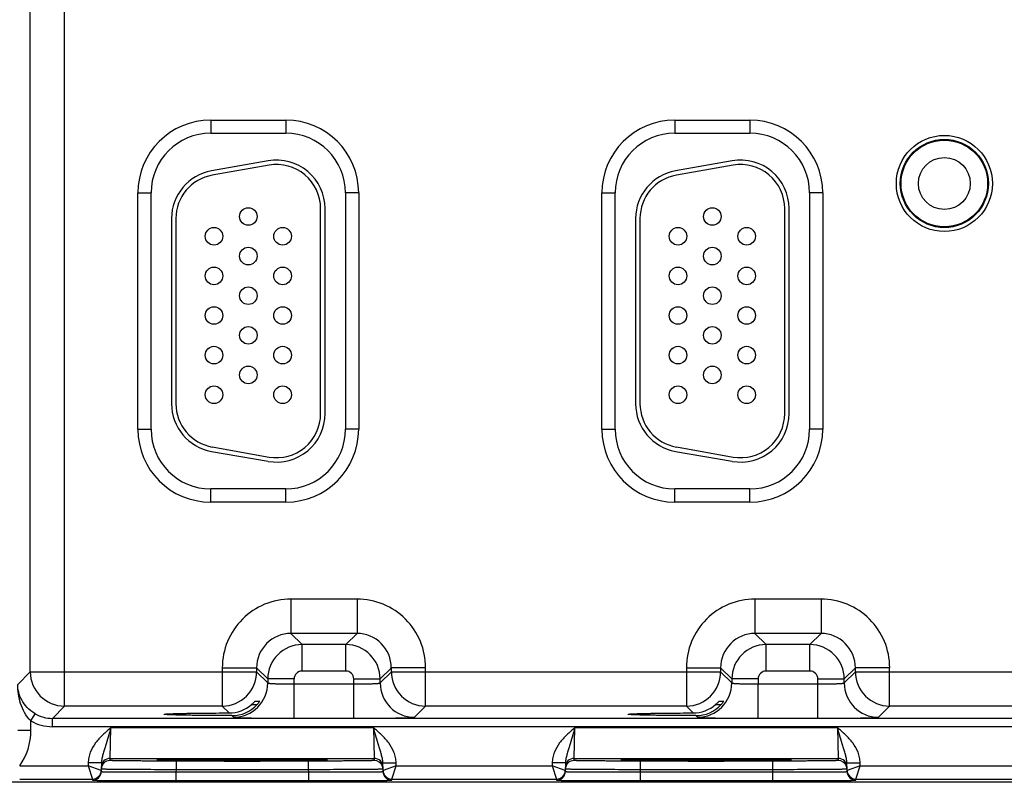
# Model space of a CAD drawing. Header units: inches. Extents: x 0 to 34, y 0 to 22.
# Tile 100 of 106: x 16.6 to 18.8, y 16.3 to 18. Entities that reach past the tile are written whole.
import ezdxf

# ---------------------------------------------------------------- set-up
doc = ezdxf.new("R2010")
doc.units = ezdxf.units.IN
doc.header["$LTSCALE"] = 1.87
doc.header["$MEASUREMENT"] = 0
doc.layers.get('0').update_dxf_attribs({"linetype": 'CONTINUOUS'})
doc.layers.add('02___PRT_ALL_AXES', color=7, linetype='CONTINUOUS')

msp = doc.modelspace()

# ---------------------------------------------------------------- linework, layer by layer
at = {"color": 7, "linetype": 'CONTINUOUS'}
for p, q in [((16.6739, 16.4305), (16.6739, 19.5533)), ((16.5959, 16.5085), (16.5959, 19.4753)), ((17.0061, 17.7619), (17.1771, 17.7619)), ((17.0061, 17.7619), (17.0061, 17.7319)), ((17.1771, 17.7619), (17.1771, 17.7319)), ((18.0611, 17.7619), (18.2321, 17.7619)), ((18.0611, 17.7619), (18.0611, 17.7319)), ((18.2321, 17.7619), (18.2321, 17.7319)), ((17.0061, 17.7319), (17.1771, 17.7319)), ((18.0611, 17.7319), (18.2321, 17.7319)), ((17.137, 17.6692), (17.008, 17.6465)), ((18.192, 17.6692), (18.063, 17.6465)), ((17.1388, 17.6594), (17.0098, 17.6366)), ((18.1938, 17.6594), (18.0648, 17.6366)), ((16.8406, 17.5964), (16.8706, 17.5964)), ((16.8406, 17.0594), (16.8406, 17.5964)), ((16.8706, 17.0594), (16.8706, 17.5964)), ((17.3426, 17.5964), (17.3126, 17.5964)), ((17.3126, 17.5964), (17.3126, 17.0594)), ((17.3426, 17.5964), (17.3426, 17.0594)), ((17.8956, 17.5964), (17.9256, 17.5964)), ((17.8956, 17.0594), (17.8956, 17.5964)), ((17.9256, 17.0594), (17.9256, 17.5964)), ((18.3976, 17.5964), (18.3676, 17.5964)), ((18.3676, 17.5964), (18.3676, 17.0594)), ((18.3976, 17.5964), (18.3976, 17.0594)), ((17.2561, 17.0949), (17.2561, 17.5609)), ((17.2661, 17.0949), (17.2661, 17.5609)), ((18.3111, 17.0949), (18.3111, 17.5609)), ((18.3211, 17.0949), (18.3211, 17.5609)), ((16.9171, 17.5382), (16.9171, 17.1176)), ((16.9271, 17.5382), (16.9271, 17.1176)), ((17.9721, 17.5382), (17.9721, 17.1176)), ((17.9821, 17.5382), (17.9821, 17.1176)), ((16.8406, 17.0594), (16.8706, 17.0594)), ((17.3426, 17.0594), (17.3126, 17.0594)), ((17.8956, 17.0594), (17.9256, 17.0594)), ((18.3976, 17.0594), (18.3676, 17.0594)), ((17.0098, 17.0192), (17.1388, 16.9964)), ((18.0648, 17.0192), (18.1938, 16.9964)), ((17.008, 17.0093), (17.137, 16.9866)), ((18.063, 17.0093), (18.192, 16.9866)), ((17.1771, 16.9239), (17.0061, 16.9239)), ((17.0061, 16.8939), (17.0061, 16.9239)), ((17.1771, 16.8939), (17.1771, 16.9239)), ((18.2321, 16.9239), (18.0611, 16.9239)), ((18.0611, 16.8939), (18.0611, 16.9239)), ((18.2321, 16.8939), (18.2321, 16.9239)), ((17.1771, 16.8939), (17.0061, 16.8939)), ((18.2321, 16.8939), (18.0611, 16.8939)), ((17.3388, 16.6735), (17.1885, 16.6735)), ((17.1885, 16.6735), (17.1885, 16.5955)), ((17.3388, 16.6735), (17.3388, 16.5955)), ((18.3938, 16.6735), (18.2435, 16.6735)), ((18.2435, 16.6735), (18.2435, 16.5955)), ((18.3938, 16.6735), (18.3938, 16.5955)), ((17.3388, 16.5955), (17.1885, 16.5955)), ((17.1885, 16.5955), (17.2138, 16.5702)), ((17.3388, 16.5955), (17.3134, 16.5702)), ((18.3938, 16.5955), (18.2435, 16.5955)), ((18.2435, 16.5955), (18.2688, 16.5702)), ((18.3938, 16.5955), (18.3684, 16.5702)), ((17.3134, 16.5702), (17.2138, 16.5702)), ((17.2138, 16.5102), (17.2138, 16.5702)), ((17.3134, 16.5102), (17.3134, 16.5702)), ((18.3684, 16.5702), (18.2688, 16.5702)), ((18.2688, 16.5102), (18.2688, 16.5702)), ((18.3684, 16.5102), (18.3684, 16.5702)), ((16.5673, 16.4799), (16.5959, 16.5085)), ((16.5959, 16.5085), (17.1105, 16.5085)), ((17.0325, 16.5176), (17.1105, 16.5176)), ((17.0325, 16.5176), (17.0325, 16.4305)), ((17.1105, 16.5176), (17.1358, 16.4922)), ((17.1105, 16.5176), (17.1105, 16.5085)), ((17.1105, 16.5085), (17.1358, 16.4832)), ((17.3134, 16.5102), (17.2138, 16.5102)), ((17.4168, 16.5176), (17.3914, 16.4922)), ((17.3914, 16.4832), (17.4168, 16.5085)), ((17.4947, 16.5176), (17.4168, 16.5176)), ((17.4168, 16.5085), (17.4168, 16.5176)), ((17.4168, 16.5085), (18.1655, 16.5085)), ((17.4947, 16.4305), (17.4947, 16.5176)), ((18.0875, 16.5176), (18.1655, 16.5176)), ((18.0875, 16.5176), (18.0875, 16.4305)), ((18.1655, 16.5176), (18.1908, 16.4922)), ((18.1655, 16.5176), (18.1655, 16.5085)), ((18.1655, 16.5085), (18.1908, 16.4832)), ((18.3684, 16.5102), (18.2688, 16.5102)), ((18.4718, 16.5176), (18.4464, 16.4922)), ((18.4464, 16.4832), (18.4718, 16.5085)), ((18.5497, 16.5176), (18.4718, 16.5176)), ((18.4718, 16.5085), (18.4718, 16.5176)), ((18.4718, 16.5085), (19.2205, 16.5085)), ((18.5497, 16.4305), (18.5497, 16.5176)), ((17.1958, 16.4922), (17.1358, 16.4922)), ((17.1358, 16.4922), (17.1358, 16.4832)), ((17.1958, 16.4028), (17.1958, 16.4922)), ((17.1958, 16.4808), (17.3314, 16.4808)), ((17.3314, 16.4922), (17.3914, 16.4922)), ((17.3314, 16.4028), (17.3314, 16.4922)), ((17.3914, 16.4832), (17.3914, 16.4922)), ((18.2508, 16.4922), (18.1908, 16.4922)), ((18.1908, 16.4922), (18.1908, 16.4832)), ((18.2508, 16.4922), (18.2508, 16.4808)), ((18.2508, 16.4808), (18.3864, 16.4808)), ((18.2508, 16.4028), (18.2508, 16.4808)), ((18.3864, 16.4922), (18.4464, 16.4922)), ((18.3864, 16.4028), (18.3864, 16.4922)), ((18.4464, 16.4832), (18.4464, 16.4922)), ((17.0992, 16.434), (17.1116, 16.434)), ((17.1072, 16.4418), (17.1175, 16.4418)), ((17.1175, 16.4418), (17.1175, 16.4417)), ((18.1542, 16.434), (18.1666, 16.434)), ((18.1622, 16.4418), (18.1725, 16.4418)), ((18.1725, 16.4418), (18.1725, 16.4417)), ((16.5973, 16.3969), (16.6068, 16.4133)), ((16.6461, 16.4027), (16.6739, 16.4305)), ((17.0325, 16.4305), (16.6739, 16.4305)), ((17.0325, 16.4305), (17.0481, 16.4149)), ((17.0542, 16.4088), (17.0579, 16.4052)), ((17.4694, 16.4052), (17.4947, 16.4305)), ((18.0875, 16.4305), (17.4947, 16.4305)), ((18.0875, 16.4305), (18.1031, 16.4149)), ((18.1092, 16.4088), (18.1129, 16.4052)), ((18.5244, 16.4052), (18.5497, 16.4305)), ((19.1425, 16.4305), (18.5497, 16.4305)), ((16.5973, 16.3751), (16.5973, 16.3969)), ((20.6913, 16.4027), (16.6461, 16.4027)), ((16.6461, 16.3837), (16.6461, 16.4027)), ((17.1958, 16.4028), (17.3314, 16.4028)), ((18.2508, 16.4028), (18.3864, 16.4028)), ((16.5973, 16.3751), (16.5673, 16.3751)), ((20.6913, 16.3837), (16.6461, 16.3837)), ((16.7774, 16.3116), (16.7789, 16.3816)), ((16.7789, 16.3816), (17.3763, 16.3816)), ((17.3763, 16.3816), (17.3779, 16.3116)), ((17.8324, 16.3116), (17.8339, 16.3816)), ((17.8339, 16.3816), (18.4313, 16.3816)), ((18.4313, 16.3816), (18.4329, 16.3116)), ((16.7275, 16.3018), (16.7274, 16.2946)), ((16.7575, 16.3013), (16.7275, 16.3018)), ((16.7575, 16.3013), (16.7572, 16.2818)), ((16.7773, 16.3069), (16.7774, 16.3116)), ((16.7774, 16.3116), (17.3779, 16.3116)), ((16.8876, 16.3077), (16.8839, 16.3074)), ((16.8839, 16.3074), (16.8875, 16.3071)), ((16.8872, 16.3077), (16.8881, 16.3077)), ((16.8941, 16.308), (16.8876, 16.3077)), ((16.8881, 16.3077), (16.8891, 16.3078)), ((16.8891, 16.3078), (16.8903, 16.3078)), ((16.8903, 16.3078), (16.8926, 16.3079)), ((16.8926, 16.3079), (16.8963, 16.308)), ((16.8963, 16.308), (16.9022, 16.3081)), ((16.9022, 16.3081), (16.9111, 16.3083)), ((16.9111, 16.3083), (16.9224, 16.3084)), ((16.9224, 16.3084), (16.9366, 16.3086)), ((17.228, 16.3056), (16.9273, 16.3056)), ((16.9273, 16.3056), (16.9273, 16.2859)), ((16.9366, 16.3086), (16.9553, 16.3087)), ((16.9553, 16.3087), (16.9745, 16.3088)), ((16.9745, 16.3088), (16.9971, 16.309)), ((16.9971, 16.309), (17.0242, 16.309)), ((17.0242, 16.309), (17.0527, 16.3091)), ((17.0527, 16.3091), (17.079, 16.3091)), ((17.079, 16.3091), (17.1078, 16.3091)), ((17.1078, 16.3091), (17.1337, 16.309)), ((17.1337, 16.309), (17.157, 16.309)), ((17.157, 16.309), (17.1808, 16.3088)), ((17.1808, 16.3088), (17.2011, 16.3087)), ((17.2011, 16.3087), (17.2183, 16.3086)), ((17.2183, 16.3086), (17.2328, 16.3084)), ((17.228, 16.3056), (17.228, 16.2859)), ((17.2328, 16.3084), (17.2447, 16.3083)), ((17.2447, 16.3083), (17.254, 16.3081)), ((17.254, 16.3081), (17.2593, 16.308)), ((17.2593, 16.308), (17.2627, 16.3079)), ((17.2677, 16.3077), (17.2611, 16.308)), ((17.2627, 16.3079), (17.2648, 16.3078)), ((17.2648, 16.3078), (17.2659, 16.3078)), ((17.2659, 16.3078), (17.2669, 16.3078)), ((17.2669, 16.3078), (17.2677, 16.3077)), ((17.2714, 16.3074), (17.2677, 16.3077)), ((17.2677, 16.3071), (17.2714, 16.3074)), ((17.3779, 16.3116), (17.3779, 16.3069)), ((17.3977, 16.3013), (17.4277, 16.3018)), ((17.398, 16.2818), (17.3977, 16.3013)), ((17.4278, 16.2946), (17.4277, 16.3018)), ((17.7825, 16.3018), (17.7824, 16.2946)), ((17.8125, 16.3013), (17.7825, 16.3018)), ((17.8125, 16.3013), (17.8122, 16.2818)), ((17.8323, 16.3069), (17.8324, 16.3116)), ((17.8324, 16.3116), (18.4329, 16.3116)), ((17.9426, 16.3077), (17.9389, 16.3074)), ((17.9389, 16.3074), (17.9425, 16.3071)), ((17.9422, 16.3077), (17.9431, 16.3077)), ((17.9491, 16.308), (17.9426, 16.3077)), ((17.9431, 16.3077), (17.9441, 16.3078)), ((17.9441, 16.3078), (17.9453, 16.3078)), ((17.9453, 16.3078), (17.9476, 16.3079)), ((17.9476, 16.3079), (17.9513, 16.308)), ((17.9513, 16.308), (17.9572, 16.3081)), ((17.9572, 16.3081), (17.9661, 16.3083)), ((17.9661, 16.3083), (17.9774, 16.3084)), ((17.9774, 16.3084), (17.9916, 16.3086)), ((18.283, 16.3056), (17.9823, 16.3056)), ((17.9823, 16.3056), (17.9823, 16.2859)), ((17.9916, 16.3086), (18.0103, 16.3087)), ((18.0103, 16.3087), (18.0295, 16.3088)), ((18.0295, 16.3088), (18.0521, 16.309)), ((18.0521, 16.309), (18.0792, 16.309)), ((18.0792, 16.309), (18.1077, 16.3091)), ((18.1077, 16.3091), (18.134, 16.3091)), ((18.134, 16.3091), (18.1628, 16.3091)), ((18.1628, 16.3091), (18.1887, 16.309)), ((18.1887, 16.309), (18.212, 16.309)), ((18.212, 16.309), (18.2358, 16.3088)), ((18.2358, 16.3088), (18.2561, 16.3087)), ((18.2561, 16.3087), (18.2733, 16.3086)), ((18.2733, 16.3086), (18.2878, 16.3084)), ((18.283, 16.3056), (18.283, 16.2859)), ((18.2878, 16.3084), (18.2997, 16.3083)), ((18.2997, 16.3083), (18.309, 16.3081)), ((18.309, 16.3081), (18.3143, 16.308)), ((18.3143, 16.308), (18.3177, 16.3079)), ((18.3227, 16.3077), (18.3161, 16.308)), ((18.3177, 16.3079), (18.3198, 16.3078)), ((18.3198, 16.3078), (18.3209, 16.3078)), ((18.3209, 16.3078), (18.3219, 16.3078)), ((18.3219, 16.3078), (18.3227, 16.3077)), ((18.3264, 16.3074), (18.3227, 16.3077)), ((18.3227, 16.3071), (18.3264, 16.3074)), ((18.4329, 16.3116), (18.4329, 16.3069)), ((18.4527, 16.3013), (18.4827, 16.3018)), ((18.453, 16.2818), (18.4527, 16.3013)), ((18.4828, 16.2946), (18.4827, 16.3018)), ((16.5719, 16.2946), (16.7274, 16.2946)), ((16.7572, 16.2843), (16.7274, 16.2946)), ((16.7274, 16.2946), (16.7373, 16.2646)), ((16.9273, 16.2859), (16.9272, 16.2809)), ((16.9272, 16.2809), (17.2281, 16.2809)), ((16.9272, 16.2809), (16.9272, 16.2613)), ((17.228, 16.2859), (16.9273, 16.2859)), ((17.228, 16.2859), (17.2281, 16.2809)), ((17.2281, 16.2809), (17.2281, 16.2613)), ((17.4278, 16.2946), (17.398, 16.2843)), ((17.418, 16.2646), (17.4278, 16.2946)), ((17.4278, 16.2946), (17.7824, 16.2946)), ((17.7824, 16.2946), (17.7923, 16.2646)), ((17.8122, 16.2843), (17.7824, 16.2946)), ((17.9823, 16.2859), (17.9822, 16.2809)), ((17.9822, 16.2809), (18.2831, 16.2809)), ((17.9822, 16.2809), (17.9822, 16.2613)), ((18.283, 16.2859), (17.9823, 16.2859)), ((18.283, 16.2859), (18.2831, 16.2809)), ((18.2831, 16.2809), (18.2831, 16.2613)), ((18.4828, 16.2946), (18.453, 16.2843)), ((18.473, 16.2646), (18.4828, 16.2946)), ((18.4828, 16.2946), (18.8374, 16.2946)), ((20.8956, 16.2574), (16.3787, 16.2574)), ((16.5719, 16.2646), (16.7373, 16.2646)), ((16.7373, 16.2646), (16.7372, 16.2621)), ((16.9272, 16.2613), (17.2281, 16.2613)), ((17.418, 16.2646), (17.7923, 16.2646)), ((17.418, 16.2621), (17.418, 16.2646)), ((17.7923, 16.2646), (17.7922, 16.2621)), ((17.9822, 16.2613), (18.2831, 16.2613)), ((18.473, 16.2646), (18.8473, 16.2646)), ((18.473, 16.2621), (18.473, 16.2646))]:
    msp.add_line(p, q, dxfattribs=at)
for points in [[(16.8861, 16.3076), (16.8862, 16.3076), (16.8864, 16.3077), (16.8866, 16.3077), (16.8869, 16.3077), (16.8872, 16.3077)], [(17.2677, 16.3077), (17.2684, 16.3077), (17.2686, 16.3077), (17.2688, 16.3077), (17.269, 16.3076), (17.2691, 16.3076)], [(17.9411, 16.3076), (17.9412, 16.3076), (17.9414, 16.3077), (17.9416, 16.3077), (17.9419, 16.3077), (17.9422, 16.3077)], [(18.3227, 16.3077), (18.3234, 16.3077), (18.3236, 16.3077), (18.3238, 16.3077), (18.324, 16.3076), (18.3241, 16.3076)]]:
    msp.add_lwpolyline(points, dxfattribs=at)
for centre, radius in [((18.6741, 17.6179), 0.1092), ((18.6741, 17.6179), 0.1002), ((18.6741, 17.6179), 0.0984), ((17.0916, 17.5429), 0.02), ((18.1466, 17.5429), 0.02), ((17.0136, 17.4979), 0.02), ((17.1696, 17.4979), 0.02), ((18.0686, 17.4979), 0.02), ((18.2246, 17.4979), 0.02), ((17.0916, 17.4529), 0.02), ((18.1466, 17.4529), 0.02), ((17.0136, 17.4079), 0.02), ((17.1696, 17.4079), 0.02), ((18.0686, 17.4079), 0.02), ((18.2246, 17.4079), 0.02), ((17.0916, 17.3629), 0.02), ((18.1466, 17.3629), 0.02), ((17.0136, 17.3179), 0.02), ((17.1696, 17.3179), 0.02), ((18.0686, 17.3179), 0.02), ((18.2246, 17.3179), 0.02), ((17.0916, 17.2729), 0.02), ((18.1466, 17.2729), 0.02), ((17.0136, 17.2279), 0.02), ((17.1696, 17.2279), 0.02), ((18.0686, 17.2279), 0.02), ((18.2246, 17.2279), 0.02), ((17.0916, 17.1829), 0.02), ((18.1466, 17.1829), 0.02), ((17.0136, 17.1379), 0.02), ((17.1696, 17.1379), 0.02), ((18.0686, 17.1379), 0.02), ((18.2246, 17.1379), 0.02)]:
    msp.add_circle(centre, radius, dxfattribs=at)
for centre, radius, start, end in [((17.0061, 17.5964), 0.1655, 90, 180), ((17.1771, 17.5964), 0.1655, 0, 90), ((18.0611, 17.5964), 0.1655, 90, 180), ((18.2321, 17.5964), 0.1655, 0, 90), ((17.0061, 17.5964), 0.1355, 90, 180), ((17.1771, 17.5964), 0.1355, 0, 90), ((18.0611, 17.5964), 0.1355, 90, 180), ((18.2321, 17.5964), 0.1355, 0, 90), ((17.1561, 17.5609), 0.11, 0, 100), ((18.2111, 17.5609), 0.11, 0, 100), ((17.0271, 17.5382), 0.11, 100, 180), ((17.1561, 17.5609), 0.1, 0, 100), ((18.0821, 17.5382), 0.11, 100, 180), ((18.2111, 17.5609), 0.1, 0, 100), ((17.0271, 17.5382), 0.1, 100, 180), ((18.0821, 17.5382), 0.1, 100, 180), ((17.0271, 17.1176), 0.11, 180, 260), ((17.0271, 17.1176), 0.1, 180, 260), ((18.0821, 17.1176), 0.11, 180, 260), ((18.0821, 17.1176), 0.1, 180, 260), ((17.1561, 17.0949), 0.11, 260, 360), ((17.1561, 17.0949), 0.1, 260, 360), ((18.2111, 17.0949), 0.11, 260, 360), ((18.2111, 17.0949), 0.1, 260, 360), ((17.0061, 17.0594), 0.1655, 180, 270), ((17.0061, 17.0594), 0.1355, 180, 270), ((17.1771, 17.0594), 0.1655, 270, 360), ((17.1771, 17.0594), 0.1355, 270, 360), ((18.0611, 17.0594), 0.1655, 180, 270), ((18.0611, 17.0594), 0.1355, 180, 270), ((18.2321, 17.0594), 0.1655, 270, 360), ((18.2321, 17.0594), 0.1355, 270, 360), ((17.1885, 16.5176), 0.156, 89.9965, 180.0035), ((17.3388, 16.5176), 0.156, 359.9965, 90.0035), ((18.2435, 16.5176), 0.156, 89.9965, 180.0035), ((18.3938, 16.5176), 0.156, 359.9965, 90.0035), ((17.1884, 16.5176), 0.0779, 89.9717, 180.0282), ((17.3388, 16.5176), 0.0779, 359.9717, 90.0282), ((18.2434, 16.5176), 0.0779, 89.9717, 180.0282), ((18.3938, 16.5176), 0.0779, 359.9717, 90.0282), ((17.2139, 16.4922), 0.078, 90.0146, 179.9846), ((17.3134, 16.4922), 0.078, 0.0146, 89.9846), ((18.2689, 16.4922), 0.078, 90.0146, 179.9846), ((18.3684, 16.4922), 0.078, 0.0146, 89.9846), ((16.6739, 16.5085), 0.078, 180.021, 269.979), ((17.0325, 16.5085), 0.078, 270.021, 359.979), ((17.2138, 16.4922), 0.018, 89.9966, 180.0034), ((17.3134, 16.4922), 0.018, 359.9966, 90.0034), ((17.4948, 16.5085), 0.078, 180.021, 269.979), ((18.0875, 16.5085), 0.078, 270.021, 359.979), ((18.2688, 16.4922), 0.018, 89.9966, 180.0034), ((18.3684, 16.4922), 0.018, 359.9966, 90.0034), ((18.5498, 16.5085), 0.078, 180.021, 269.979), ((17.0578, 16.4832), 0.078, 270.0209, 359.9791), ((17.4694, 16.4832), 0.078, 180.0209, 269.9791), ((18.1128, 16.4832), 0.078, 270.0209, 359.9791), ((18.5244, 16.4832), 0.078, 180.0209, 269.9791), ((17.0478, 16.4936), 0.0786, 270.1937, 310.7839), ((17.0544, 16.4862), 0.0774, 269.8484, 317.6118), ((18.1028, 16.4936), 0.0786, 270.1937, 310.7839), ((18.1094, 16.4862), 0.0774, 269.8484, 317.6118), ((16.6461, 16.4807), 0.078, 239.7822, 270.0063), ((16.6461, 16.4807), 0.097, 239.7798, 270.0008), ((16.4571, 16.3751), 0.1402, 324.9682, 360), ((16.7773, 16.2869), 0.02, 89.9992, 178.9986), ((16.7774, 16.2916), 0.02, 89.9992, 178.9986), ((17.3779, 16.2916), 0.02, 1.0014, 90.0008), ((17.3779, 16.2869), 0.02, 20.7796, 90.0003), ((17.8323, 16.2869), 0.02, 89.9992, 178.9986), ((17.8324, 16.2916), 0.02, 89.9992, 178.9986), ((18.4329, 16.2916), 0.02, 1.0014, 90.0008), ((18.4329, 16.2869), 0.02, 20.7796, 90.0003), ((16.7372, 16.2821), 0.02, 270.0001, 358.9994), ((16.7373, 16.2846), 0.02, 270.0018, 358.9994), ((16.7372, 16.2846), 0.02, 351.8218, 358.9914), ((17.3778, 16.2868), 0.0201, 1.0723, 20.7062), ((17.418, 16.2846), 0.02, 181.0086, 188.1788), ((17.418, 16.2846), 0.02, 181.0006, 269.9999), ((17.418, 16.2821), 0.02, 181.0006, 269.9999), ((17.7922, 16.2821), 0.02, 270.0001, 358.9994), ((17.7923, 16.2846), 0.02, 270.0018, 358.9994), ((17.7922, 16.2846), 0.02, 351.8218, 358.9914), ((18.4328, 16.2868), 0.0201, 1.0723, 20.7062), ((18.473, 16.2846), 0.02, 181.0086, 188.1788), ((18.473, 16.2846), 0.02, 181.0006, 269.9999), ((18.473, 16.2821), 0.02, 181.0006, 269.9999)]:
    msp.add_arc(centre, radius, start, end, dxfattribs=at)
for points, knots in [([(16.5973, 16.3969), (16.5916, 16.4023), (16.5824, 16.415), (16.5735, 16.4361), (16.5685, 16.4578), (16.5673, 16.4726), (16.5673, 16.4799)], [0, 0, 0, 0, 0.260315, 0.511686, 0.757199, 1, 1, 1, 1]), ([(16.6068, 16.4133), (16.6002, 16.4172), (16.5885, 16.4264), (16.5761, 16.4435), (16.569, 16.4615), (16.5674, 16.4739), (16.5673, 16.4799)], [0, 0, 0, 0, 0.286452, 0.54271, 0.776721, 1, 1, 1, 1]), ([(17.1358, 16.4832), (17.1359, 16.4831), (17.136, 16.483), (17.1364, 16.4828), (17.1374, 16.4826), (17.1388, 16.4824), (17.1409, 16.4822), (17.1434, 16.482), (17.1465, 16.4818), (17.15, 16.4816), (17.1555, 16.4814), (17.1632, 16.4812), (17.1734, 16.4809), (17.1844, 16.4808), (17.192, 16.4808), (17.1958, 16.4808)], [0, 0, 0, 0, 0.0028, 0.007571, 0.023737, 0.048902, 0.082927, 0.12553, 0.176328, 0.234857, 0.300574, 0.451057, 0.622157, 0.807459, 1, 1, 1, 1]), ([(17.3314, 16.4808), (17.3353, 16.4808), (17.3428, 16.4808), (17.3539, 16.4809), (17.364, 16.4812), (17.3718, 16.4814), (17.3773, 16.4816), (17.3808, 16.4818), (17.3838, 16.482), (17.3864, 16.4822), (17.3884, 16.4824), (17.3899, 16.4826), (17.3908, 16.4828), (17.3912, 16.483), (17.3914, 16.4831), (17.3914, 16.4832)], [0, 0, 0, 0, 0.192541, 0.377843, 0.548943, 0.699426, 0.765143, 0.823672, 0.87447, 0.917073, 0.951098, 0.976263, 0.992429, 0.9972, 1, 1, 1, 1]), ([(18.1908, 16.4832), (18.1909, 16.4831), (18.191, 16.483), (18.1914, 16.4828), (18.1924, 16.4826), (18.1938, 16.4824), (18.1959, 16.4822), (18.1984, 16.482), (18.2015, 16.4818), (18.205, 16.4816), (18.2105, 16.4814), (18.2182, 16.4812), (18.2284, 16.4809), (18.2394, 16.4808), (18.247, 16.4808), (18.2508, 16.4808)], [0, 0, 0, 0, 0.0028, 0.007571, 0.023736, 0.048901, 0.082926, 0.125528, 0.176327, 0.234855, 0.300572, 0.451056, 0.622157, 0.807459, 1, 1, 1, 1]), ([(18.3864, 16.4808), (18.3903, 16.4808), (18.3978, 16.4808), (18.4088, 16.4809), (18.419, 16.4812), (18.4268, 16.4814), (18.4323, 16.4816), (18.4358, 16.4818), (18.4388, 16.482), (18.4414, 16.4822), (18.4434, 16.4824), (18.4449, 16.4826), (18.4458, 16.4828), (18.4462, 16.483), (18.4464, 16.4831), (18.4464, 16.4832)], [0, 0, 0, 0, 0.192541, 0.377843, 0.548944, 0.699428, 0.765145, 0.823673, 0.874472, 0.917074, 0.951099, 0.976264, 0.992429, 0.9972, 1, 1, 1, 1]), ([(17.0992, 16.434), (17.1002, 16.4349), (17.1015, 16.4361), (17.1033, 16.4378), (17.1045, 16.439), (17.1054, 16.4399), (17.106, 16.4405), (17.1064, 16.4409), (17.1067, 16.4413), (17.1069, 16.4415), (17.1071, 16.4417), (17.1072, 16.4418), (17.1072, 16.4418)], [0, 0, 0, 0, 0.342242, 0.503524, 0.65324, 0.786022, 0.843901, 0.894669, 0.937065, 0.969697, 0.991105, 1, 1, 1, 1]), ([(17.1175, 16.4417), (17.1173, 16.4413), (17.1166, 16.4403), (17.1154, 16.4385), (17.1136, 16.4364), (17.1123, 16.4348), (17.1116, 16.434)], [0, 0, 0, 0, 0.131864, 0.368227, 0.667472, 1, 1, 1, 1]), ([(18.1542, 16.434), (18.1552, 16.4349), (18.1565, 16.4361), (18.1583, 16.4378), (18.1595, 16.439), (18.1604, 16.4399), (18.161, 16.4405), (18.1614, 16.4409), (18.1617, 16.4413), (18.1619, 16.4415), (18.1621, 16.4417), (18.1622, 16.4418), (18.1622, 16.4418)], [0, 0, 0, 0, 0.342242, 0.503524, 0.65324, 0.786023, 0.843901, 0.894668, 0.937063, 0.969695, 0.991105, 1, 1, 1, 1]), ([(18.1725, 16.4417), (18.1723, 16.4413), (18.1716, 16.4403), (18.1704, 16.4385), (18.1686, 16.4364), (18.1673, 16.4348), (18.1666, 16.434)], [0, 0, 0, 0, 0.131927, 0.368294, 0.667514, 1, 1, 1, 1]), ([(16.9004, 16.4119), (16.9004, 16.412), (16.9007, 16.4121), (16.9012, 16.4122), (16.9021, 16.4123), (16.9033, 16.4124), (16.9048, 16.4126), (16.9067, 16.4127), (16.9088, 16.4128), (16.9124, 16.413), (16.9176, 16.4132), (16.9248, 16.4135), (16.9332, 16.4137), (16.9427, 16.4139), (16.9532, 16.4141), (16.969, 16.4143), (16.9908, 16.4146), (17.0187, 16.4148), (17.0381, 16.4149), (17.0481, 16.4149)], [0, 0, 0, 0, 0.001483, 0.005067, 0.010908, 0.019019, 0.029394, 0.04201, 0.056835, 0.073841, 0.114302, 0.163122, 0.2199, 0.284173, 0.355492, 0.433315, 0.605936, 0.796795, 1, 1, 1, 1]), ([(17.0542, 16.4088), (17.0439, 16.4088), (17.0238, 16.4089), (16.9948, 16.4091), (16.9722, 16.4094), (16.9556, 16.4096), (16.9446, 16.4098), (16.9347, 16.4101), (16.926, 16.4103), (16.9184, 16.4105), (16.913, 16.4107), (16.9092, 16.4109), (16.9069, 16.4111), (16.905, 16.4112), (16.9034, 16.4113), (16.9022, 16.4115), (16.9012, 16.4116), (16.9008, 16.4117), (16.9004, 16.4118), (16.9004, 16.4119)], [0, 0, 0, 0, 0.201696, 0.391991, 0.564723, 0.642755, 0.714346, 0.778938, 0.836038, 0.885143, 0.925856, 0.942977, 0.957899, 0.970587, 0.981005, 0.989137, 0.994977, 0.998546, 1, 1, 1, 1]), ([(17.9554, 16.4119), (17.9554, 16.412), (17.9557, 16.4121), (17.9562, 16.4122), (17.9571, 16.4123), (17.9583, 16.4124), (17.9598, 16.4126), (17.9617, 16.4127), (17.9638, 16.4128), (17.9674, 16.413), (17.9726, 16.4132), (17.9798, 16.4135), (17.9882, 16.4137), (17.9977, 16.4139), (18.0082, 16.4141), (18.024, 16.4143), (18.0458, 16.4146), (18.0737, 16.4148), (18.0931, 16.4149), (18.1031, 16.4149)], [0, 0, 0, 0, 0.001483, 0.005067, 0.010908, 0.019019, 0.029394, 0.04201, 0.056835, 0.073841, 0.114302, 0.163122, 0.2199, 0.284173, 0.355492, 0.433315, 0.605936, 0.796795, 1, 1, 1, 1]), ([(18.1092, 16.4088), (18.0989, 16.4088), (18.0788, 16.4089), (18.0498, 16.4091), (18.0272, 16.4094), (18.0106, 16.4096), (17.9996, 16.4098), (17.9897, 16.4101), (17.981, 16.4103), (17.9734, 16.4105), (17.968, 16.4107), (17.9642, 16.4109), (17.9619, 16.4111), (17.96, 16.4112), (17.9584, 16.4113), (17.9572, 16.4115), (17.9562, 16.4116), (17.9558, 16.4117), (17.9554, 16.4118), (17.9554, 16.4119)], [0, 0, 0, 0, 0.201696, 0.391991, 0.564723, 0.642755, 0.714346, 0.778938, 0.836038, 0.885143, 0.925856, 0.942977, 0.957899, 0.970587, 0.981005, 0.989137, 0.994977, 0.998546, 1, 1, 1, 1]), ([(17.0579, 16.4052), (17.0579, 16.4051), (17.0583, 16.405), (17.0589, 16.4049), (17.0598, 16.4048), (17.061, 16.4047), (17.0626, 16.4046), (17.0653, 16.4044), (17.0695, 16.4042), (17.0753, 16.404), (17.0823, 16.4038), (17.0904, 16.4037), (17.0994, 16.4035), (17.1094, 16.4033), (17.1242, 16.4031), (17.1442, 16.403), (17.1695, 16.4028), (17.187, 16.4028), (17.1958, 16.4028)], [0, 0, 0, 0, 0.002193, 0.006647, 0.013412, 0.022485, 0.033853, 0.04749, 0.081447, 0.124043, 0.174882, 0.233486, 0.299305, 0.371722, 0.450054, 0.621469, 0.80711, 1, 1, 1, 1]), ([(17.3314, 16.4028), (17.3403, 16.4028), (17.3577, 16.4028), (17.383, 16.403), (17.403, 16.4031), (17.4179, 16.4033), (17.4278, 16.4035), (17.4369, 16.4037), (17.4449, 16.4038), (17.4519, 16.404), (17.4578, 16.4042), (17.4619, 16.4044), (17.4647, 16.4046), (17.4662, 16.4047), (17.4675, 16.4048), (17.4684, 16.4049), (17.469, 16.405), (17.4693, 16.4051), (17.4694, 16.4052)], [0, 0, 0, 0, 0.19289, 0.378531, 0.549946, 0.628278, 0.700695, 0.766514, 0.825118, 0.875957, 0.918553, 0.95251, 0.966147, 0.977515, 0.986588, 0.993353, 0.997807, 1, 1, 1, 1]), ([(18.1129, 16.4052), (18.1129, 16.4051), (18.1133, 16.405), (18.1139, 16.4049), (18.1148, 16.4048), (18.116, 16.4047), (18.1176, 16.4046), (18.1203, 16.4044), (18.1245, 16.4042), (18.1303, 16.404), (18.1373, 16.4038), (18.1454, 16.4037), (18.1544, 16.4035), (18.1644, 16.4033), (18.1792, 16.4031), (18.1992, 16.403), (18.2245, 16.4028), (18.242, 16.4028), (18.2508, 16.4028)], [0, 0, 0, 0, 0.002193, 0.006647, 0.013412, 0.022485, 0.033853, 0.04749, 0.081447, 0.124043, 0.174882, 0.233486, 0.299305, 0.371722, 0.450054, 0.621469, 0.80711, 1, 1, 1, 1]), ([(18.3864, 16.4028), (18.3953, 16.4028), (18.4127, 16.4028), (18.438, 16.403), (18.458, 16.4031), (18.4729, 16.4033), (18.4828, 16.4035), (18.4919, 16.4037), (18.4999, 16.4038), (18.5069, 16.404), (18.5128, 16.4042), (18.5169, 16.4044), (18.5197, 16.4046), (18.5212, 16.4047), (18.5225, 16.4048), (18.5234, 16.4049), (18.524, 16.405), (18.5243, 16.4051), (18.5244, 16.4052)], [0, 0, 0, 0, 0.19289, 0.378531, 0.549946, 0.628278, 0.700695, 0.766514, 0.825118, 0.875957, 0.918553, 0.95251, 0.966147, 0.977515, 0.986588, 0.993353, 0.997807, 1, 1, 1, 1]), ([(16.7789, 16.3816), (16.7728, 16.3762), (16.7604, 16.3655), (16.7437, 16.3475), (16.7333, 16.3297), (16.7286, 16.314), (16.7276, 16.3059), (16.7275, 16.3018)], [0, 0, 0, 0, 0.250246, 0.500289, 0.74993, 0.874981, 1, 1, 1, 1]), ([(16.7789, 16.3816), (16.777, 16.3744), (16.7732, 16.3605), (16.7681, 16.3434), (16.7639, 16.3303), (16.761, 16.3208), (16.7585, 16.3112), (16.7576, 16.3046), (16.7575, 16.3013)], [0, 0, 0, 0, 0.266708, 0.521449, 0.642959, 0.761737, 0.879896, 1, 1, 1, 1]), ([(17.4277, 16.3018), (17.4276, 16.3059), (17.4267, 16.314), (17.4219, 16.3297), (17.4115, 16.3475), (17.3948, 16.3655), (17.3825, 16.3762), (17.3763, 16.3816)], [0, 0, 0, 0, 0.125019, 0.25007, 0.499711, 0.749754, 1, 1, 1, 1]), ([(17.3977, 16.3013), (17.3976, 16.3046), (17.3967, 16.3112), (17.3942, 16.3208), (17.3913, 16.3303), (17.3872, 16.3434), (17.3821, 16.3605), (17.3782, 16.3744), (17.3763, 16.3816)], [0, 0, 0, 0, 0.120104, 0.238263, 0.357041, 0.478551, 0.733292, 1, 1, 1, 1]), ([(17.8339, 16.3816), (17.8278, 16.3762), (17.8154, 16.3655), (17.7987, 16.3475), (17.7883, 16.3297), (17.7836, 16.314), (17.7826, 16.3059), (17.7825, 16.3018)], [0, 0, 0, 0, 0.250246, 0.500289, 0.74993, 0.874981, 1, 1, 1, 1]), ([(17.8339, 16.3816), (17.832, 16.3744), (17.8282, 16.3605), (17.8231, 16.3434), (17.8189, 16.3303), (17.816, 16.3208), (17.8135, 16.3112), (17.8126, 16.3046), (17.8125, 16.3013)], [0, 0, 0, 0, 0.266708, 0.521449, 0.642959, 0.761737, 0.879896, 1, 1, 1, 1]), ([(18.4827, 16.3018), (18.4826, 16.3059), (18.4817, 16.314), (18.4769, 16.3297), (18.4665, 16.3475), (18.4498, 16.3655), (18.4375, 16.3762), (18.4313, 16.3816)], [0, 0, 0, 0, 0.125019, 0.25007, 0.499711, 0.749754, 1, 1, 1, 1]), ([(18.4527, 16.3013), (18.4526, 16.3046), (18.4517, 16.3112), (18.4492, 16.3208), (18.4463, 16.3303), (18.4422, 16.3434), (18.4371, 16.3605), (18.4332, 16.3744), (18.4313, 16.3816)], [0, 0, 0, 0, 0.120104, 0.238263, 0.357041, 0.478551, 0.733292, 1, 1, 1, 1]), ([(16.9273, 16.3056), (16.9175, 16.3056), (16.8984, 16.3056), (16.8748, 16.3056), (16.8568, 16.3057), (16.8442, 16.3058), (16.8324, 16.3059), (16.8215, 16.3059), (16.8117, 16.306), (16.803, 16.3061), (16.7954, 16.3062), (16.7899, 16.3063), (16.7862, 16.3064), (16.7839, 16.3065), (16.7819, 16.3066), (16.7803, 16.3066), (16.779, 16.3067), (16.7782, 16.3067), (16.7777, 16.3068), (16.7775, 16.3068), (16.7774, 16.3068), (16.7773, 16.3069), (16.7773, 16.3069)], [0, 0, 0, 0, 0.195093, 0.382688, 0.4714, 0.55557, 0.634386, 0.70709, 0.77298, 0.831424, 0.881858, 0.923799, 0.941455, 0.956844, 0.969929, 0.980679, 0.989069, 0.995082, 0.997194, 0.998709, 0.999633, 1, 1, 1, 1]), ([(16.8875, 16.3071), (16.8906, 16.3069), (16.8985, 16.3068), (16.913, 16.3065), (16.9322, 16.3063), (16.9659, 16.306), (17.0148, 16.3058), (17.0776, 16.3057), (17.1404, 16.3058), (17.1893, 16.306), (17.223, 16.3063), (17.2423, 16.3065), (17.2567, 16.3068), (17.2646, 16.3069), (17.2677, 16.3071)], [0, 0, 0, 0, 0.024286, 0.062595, 0.113812, 0.176419, 0.328145, 0.500002, 0.671859, 0.823584, 0.88619, 0.937406, 0.975714, 1, 1, 1, 1]), ([(17.2611, 16.308), (17.2519, 16.3082), (17.2284, 16.3085), (17.187, 16.3088), (17.1351, 16.3091), (17.0777, 16.3091), (17.0203, 16.3091), (16.9684, 16.3088), (16.9269, 16.3085), (16.9034, 16.3082), (16.8941, 16.308)], [0, 0, 0, 0, 0.075768, 0.192262, 0.338305, 0.499876, 0.661464, 0.807557, 0.924132, 1, 1, 1, 1]), ([(17.3779, 16.3069), (17.3779, 16.3069), (17.3779, 16.3068), (17.3777, 16.3068), (17.3775, 16.3068), (17.377, 16.3067), (17.3762, 16.3067), (17.3749, 16.3066), (17.3733, 16.3066), (17.3714, 16.3065), (17.3691, 16.3064), (17.3653, 16.3063), (17.3598, 16.3062), (17.3523, 16.3061), (17.3435, 16.306), (17.3337, 16.3059), (17.3228, 16.3059), (17.311, 16.3058), (17.2985, 16.3057), (17.2804, 16.3056), (17.2569, 16.3056), (17.2377, 16.3056), (17.228, 16.3056)], [0, 0, 0, 0, 0.000367, 0.001291, 0.002806, 0.004918, 0.010931, 0.019321, 0.030071, 0.043156, 0.058545, 0.076201, 0.118142, 0.168576, 0.22702, 0.29291, 0.365614, 0.44443, 0.5286, 0.617312, 0.804907, 1, 1, 1, 1]), ([(17.9823, 16.3056), (17.9725, 16.3056), (17.9534, 16.3056), (17.9298, 16.3056), (17.9118, 16.3057), (17.8992, 16.3058), (17.8874, 16.3059), (17.8765, 16.3059), (17.8667, 16.306), (17.858, 16.3061), (17.8504, 16.3062), (17.8449, 16.3063), (17.8412, 16.3064), (17.8389, 16.3065), (17.8369, 16.3066), (17.8353, 16.3066), (17.834, 16.3067), (17.8332, 16.3067), (17.8327, 16.3068), (17.8325, 16.3068), (17.8324, 16.3068), (17.8323, 16.3069), (17.8323, 16.3069)], [0, 0, 0, 0, 0.195093, 0.382688, 0.4714, 0.55557, 0.634386, 0.70709, 0.77298, 0.831424, 0.881858, 0.923799, 0.941455, 0.956844, 0.969929, 0.980679, 0.989069, 0.995082, 0.997194, 0.998709, 0.999633, 1, 1, 1, 1]), ([(17.9425, 16.3071), (17.9456, 16.3069), (17.9535, 16.3068), (17.968, 16.3065), (17.9872, 16.3063), (18.0209, 16.306), (18.0698, 16.3058), (18.1326, 16.3057), (18.1954, 16.3058), (18.2443, 16.306), (18.278, 16.3063), (18.2973, 16.3065), (18.3117, 16.3068), (18.3196, 16.3069), (18.3227, 16.3071)], [0, 0, 0, 0, 0.024286, 0.062595, 0.113812, 0.176419, 0.328145, 0.500002, 0.671859, 0.823584, 0.88619, 0.937406, 0.975714, 1, 1, 1, 1]), ([(18.3161, 16.308), (18.3069, 16.3082), (18.2834, 16.3085), (18.242, 16.3088), (18.1901, 16.3091), (18.1327, 16.3091), (18.0753, 16.3091), (18.0234, 16.3088), (17.9819, 16.3085), (17.9584, 16.3082), (17.9491, 16.308)], [0, 0, 0, 0, 0.075768, 0.192262, 0.338305, 0.499876, 0.661464, 0.807557, 0.924132, 1, 1, 1, 1]), ([(18.4329, 16.3069), (18.4329, 16.3069), (18.4329, 16.3068), (18.4327, 16.3068), (18.4325, 16.3068), (18.432, 16.3067), (18.4312, 16.3067), (18.4299, 16.3066), (18.4283, 16.3066), (18.4264, 16.3065), (18.4241, 16.3064), (18.4203, 16.3063), (18.4148, 16.3062), (18.4073, 16.3061), (18.3985, 16.306), (18.3887, 16.3059), (18.3778, 16.3059), (18.366, 16.3058), (18.3535, 16.3057), (18.3354, 16.3056), (18.3119, 16.3056), (18.2927, 16.3056), (18.283, 16.3056)], [0, 0, 0, 0, 0.000367, 0.001291, 0.002806, 0.004918, 0.010931, 0.019321, 0.030071, 0.043156, 0.058545, 0.076201, 0.118142, 0.168576, 0.22702, 0.29291, 0.365614, 0.44443, 0.5286, 0.617312, 0.804907, 1, 1, 1, 1]), ([(16.7572, 16.2818), (16.7572, 16.2818), (16.7573, 16.2817), (16.7574, 16.2817), (16.7577, 16.2817), (16.7581, 16.2817), (16.7585, 16.2816), (16.7593, 16.2816), (16.7606, 16.2815), (16.7624, 16.2815), (16.7646, 16.2814), (16.7673, 16.2814), (16.7703, 16.2813), (16.7736, 16.2813), (16.7789, 16.2812), (16.7863, 16.2812), (16.7962, 16.2811), (16.8074, 16.281), (16.8197, 16.281), (16.833, 16.2809), (16.8473, 16.2809), (16.8677, 16.2809), (16.8944, 16.2809), (16.9161, 16.2809), (16.9272, 16.2809)], [0, 0, 0, 0, 0.000343, 0.001258, 0.002769, 0.004877, 0.007583, 0.010885, 0.019273, 0.030023, 0.043107, 0.058497, 0.076154, 0.096037, 0.118098, 0.168537, 0.226986, 0.292882, 0.365592, 0.444414, 0.528588, 0.617304, 0.804905, 1, 1, 1, 1]), ([(16.9273, 16.2859), (16.9162, 16.2859), (16.8945, 16.286), (16.8678, 16.2861), (16.8474, 16.2862), (16.8331, 16.2863), (16.8198, 16.2864), (16.8074, 16.2864), (16.7963, 16.2865), (16.7864, 16.2866), (16.779, 16.2867), (16.7737, 16.2868), (16.7704, 16.2868), (16.7674, 16.2869), (16.7647, 16.2869), (16.7625, 16.287), (16.7607, 16.287), (16.7594, 16.2871), (16.7586, 16.2871), (16.7581, 16.2871), (16.7578, 16.2872), (16.7575, 16.2872), (16.7574, 16.2872), (16.7573, 16.2872), (16.7573, 16.2872)], [0, 0, 0, 0, 0.195105, 0.382709, 0.471426, 0.555601, 0.634423, 0.707133, 0.773029, 0.831479, 0.881919, 0.90398, 0.923864, 0.941522, 0.956913, 0.969998, 0.980748, 0.989136, 0.992438, 0.995144, 0.997251, 0.998759, 0.99967, 1, 1, 1, 1]), ([(17.3979, 16.2872), (17.3979, 16.2872), (17.3978, 16.2872), (17.3977, 16.2872), (17.3974, 16.2872), (17.3971, 16.2871), (17.3966, 16.2871), (17.3958, 16.2871), (17.3945, 16.287), (17.3927, 16.287), (17.3905, 16.2869), (17.3879, 16.2869), (17.3849, 16.2868), (17.3815, 16.2868), (17.3763, 16.2867), (17.3689, 16.2866), (17.3589, 16.2865), (17.3478, 16.2864), (17.3355, 16.2864), (17.3221, 16.2863), (17.3079, 16.2862), (17.2874, 16.2861), (17.2607, 16.286), (17.239, 16.2859), (17.228, 16.2859)], [0, 0, 0, 0, 0.00033, 0.001241, 0.002749, 0.004856, 0.007562, 0.010864, 0.019252, 0.030002, 0.043087, 0.058477, 0.076135, 0.096019, 0.118081, 0.168521, 0.22697, 0.292867, 0.365576, 0.444398, 0.528573, 0.61729, 0.804895, 1, 1, 1, 1]), ([(17.2281, 16.2809), (17.2391, 16.2809), (17.2608, 16.2809), (17.2875, 16.2809), (17.3079, 16.2809), (17.3222, 16.2809), (17.3356, 16.281), (17.3479, 16.281), (17.359, 16.2811), (17.3689, 16.2812), (17.3764, 16.2812), (17.3816, 16.2813), (17.385, 16.2813), (17.388, 16.2814), (17.3906, 16.2814), (17.3928, 16.2815), (17.3946, 16.2815), (17.3959, 16.2816), (17.3967, 16.2816), (17.3972, 16.2817), (17.3975, 16.2817), (17.3978, 16.2817), (17.3979, 16.2817), (17.398, 16.2818), (17.398, 16.2818)], [0, 0, 0, 0, 0.195095, 0.382696, 0.471412, 0.555586, 0.634408, 0.707118, 0.773014, 0.831463, 0.881902, 0.903963, 0.923846, 0.941503, 0.956893, 0.969977, 0.980727, 0.989115, 0.992417, 0.995123, 0.997231, 0.998742, 0.999657, 1, 1, 1, 1]), ([(17.8122, 16.2818), (17.8122, 16.2818), (17.8123, 16.2817), (17.8124, 16.2817), (17.8127, 16.2817), (17.8131, 16.2817), (17.8135, 16.2816), (17.8143, 16.2816), (17.8156, 16.2815), (17.8174, 16.2815), (17.8196, 16.2814), (17.8223, 16.2814), (17.8253, 16.2813), (17.8286, 16.2813), (17.8339, 16.2812), (17.8413, 16.2812), (17.8512, 16.2811), (17.8624, 16.281), (17.8747, 16.281), (17.888, 16.2809), (17.9023, 16.2809), (17.9227, 16.2809), (17.9494, 16.2809), (17.9711, 16.2809), (17.9822, 16.2809)], [0, 0, 0, 0, 0.000343, 0.001258, 0.002769, 0.004877, 0.007583, 0.010885, 0.019273, 0.030023, 0.043107, 0.058497, 0.076154, 0.096037, 0.118098, 0.168537, 0.226986, 0.292882, 0.365592, 0.444414, 0.528588, 0.617304, 0.804905, 1, 1, 1, 1]), ([(17.9823, 16.2859), (17.9712, 16.2859), (17.9495, 16.286), (17.9228, 16.2861), (17.9024, 16.2862), (17.8881, 16.2863), (17.8748, 16.2864), (17.8624, 16.2864), (17.8513, 16.2865), (17.8414, 16.2866), (17.834, 16.2867), (17.8287, 16.2868), (17.8254, 16.2868), (17.8224, 16.2869), (17.8197, 16.2869), (17.8175, 16.287), (17.8157, 16.287), (17.8144, 16.2871), (17.8136, 16.2871), (17.8131, 16.2871), (17.8128, 16.2872), (17.8125, 16.2872), (17.8124, 16.2872), (17.8123, 16.2872), (17.8123, 16.2872)], [0, 0, 0, 0, 0.195105, 0.382709, 0.471426, 0.555601, 0.634423, 0.707133, 0.773029, 0.831479, 0.881919, 0.90398, 0.923864, 0.941522, 0.956913, 0.969998, 0.980748, 0.989136, 0.992438, 0.995144, 0.997251, 0.998759, 0.99967, 1, 1, 1, 1]), ([(18.4529, 16.2872), (18.4529, 16.2872), (18.4528, 16.2872), (18.4527, 16.2872), (18.4524, 16.2872), (18.4521, 16.2871), (18.4516, 16.2871), (18.4508, 16.2871), (18.4495, 16.287), (18.4477, 16.287), (18.4455, 16.2869), (18.4429, 16.2869), (18.4399, 16.2868), (18.4365, 16.2868), (18.4313, 16.2867), (18.4239, 16.2866), (18.4139, 16.2865), (18.4028, 16.2864), (18.3905, 16.2864), (18.3771, 16.2863), (18.3629, 16.2862), (18.3424, 16.2861), (18.3157, 16.286), (18.294, 16.2859), (18.283, 16.2859)], [0, 0, 0, 0, 0.00033, 0.001241, 0.002749, 0.004856, 0.007562, 0.010864, 0.019252, 0.030002, 0.043087, 0.058477, 0.076135, 0.096019, 0.118081, 0.168521, 0.22697, 0.292867, 0.365576, 0.444398, 0.528573, 0.61729, 0.804895, 1, 1, 1, 1]), ([(18.2831, 16.2809), (18.2941, 16.2809), (18.3158, 16.2809), (18.3425, 16.2809), (18.3629, 16.2809), (18.3772, 16.2809), (18.3906, 16.281), (18.4029, 16.281), (18.414, 16.2811), (18.4239, 16.2812), (18.4314, 16.2812), (18.4366, 16.2813), (18.44, 16.2813), (18.443, 16.2814), (18.4456, 16.2814), (18.4478, 16.2815), (18.4496, 16.2815), (18.4509, 16.2816), (18.4517, 16.2816), (18.4522, 16.2817), (18.4525, 16.2817), (18.4528, 16.2817), (18.4529, 16.2817), (18.453, 16.2818), (18.453, 16.2818)], [0, 0, 0, 0, 0.195095, 0.382696, 0.471412, 0.555586, 0.634408, 0.707118, 0.773014, 0.831463, 0.881902, 0.903963, 0.923846, 0.941503, 0.956893, 0.969977, 0.980727, 0.989115, 0.992417, 0.995123, 0.997231, 0.998742, 0.999657, 1, 1, 1, 1]), ([(16.7372, 16.2621), (16.7372, 16.2621), (16.7373, 16.2621), (16.7375, 16.2621), (16.7378, 16.2621), (16.7382, 16.262), (16.7387, 16.262), (16.7396, 16.262), (16.741, 16.262), (16.743, 16.2619), (16.7455, 16.2619), (16.7484, 16.2618), (16.7518, 16.2618), (16.7556, 16.2618), (16.7614, 16.2617), (16.7697, 16.2617), (16.7808, 16.2616), (16.7933, 16.2615), (16.807, 16.2615), (16.822, 16.2614), (16.8379, 16.2614), (16.8607, 16.2613), (16.8906, 16.2613), (16.9148, 16.2613), (16.9272, 16.2613)], [0, 0, 0, 0, 0.000318, 0.001226, 0.002732, 0.004837, 0.007542, 0.010844, 0.019232, 0.029982, 0.043067, 0.058459, 0.076118, 0.096003, 0.118066, 0.168509, 0.226962, 0.292862, 0.365575, 0.444399, 0.528576, 0.617294, 0.804899, 1, 1, 1, 1]), ([(17.2281, 16.2613), (17.2404, 16.2613), (17.2647, 16.2613), (17.2945, 16.2613), (17.3173, 16.2614), (17.3333, 16.2614), (17.3482, 16.2615), (17.362, 16.2615), (17.3744, 16.2616), (17.3855, 16.2617), (17.3938, 16.2617), (17.3997, 16.2618), (17.4034, 16.2618), (17.4068, 16.2618), (17.4097, 16.2619), (17.4122, 16.2619), (17.4142, 16.262), (17.4157, 16.262), (17.4166, 16.262), (17.4171, 16.262), (17.4175, 16.2621), (17.4178, 16.2621), (17.4179, 16.2621), (17.418, 16.2621), (17.418, 16.2621)], [0, 0, 0, 0, 0.195101, 0.382706, 0.471424, 0.555601, 0.634425, 0.707138, 0.773038, 0.831491, 0.881934, 0.903997, 0.923882, 0.941541, 0.956933, 0.970018, 0.980768, 0.989156, 0.992458, 0.995163, 0.997268, 0.998774, 0.999682, 1, 1, 1, 1]), ([(17.7922, 16.2621), (17.7922, 16.2621), (17.7923, 16.2621), (17.7925, 16.2621), (17.7928, 16.2621), (17.7932, 16.262), (17.7937, 16.262), (17.7946, 16.262), (17.796, 16.262), (17.798, 16.2619), (17.8005, 16.2619), (17.8034, 16.2618), (17.8068, 16.2618), (17.8106, 16.2618), (17.8164, 16.2617), (17.8247, 16.2617), (17.8358, 16.2616), (17.8483, 16.2615), (17.862, 16.2615), (17.877, 16.2614), (17.8929, 16.2614), (17.9157, 16.2613), (17.9456, 16.2613), (17.9698, 16.2613), (17.9822, 16.2613)], [0, 0, 0, 0, 0.000318, 0.001226, 0.002732, 0.004837, 0.007542, 0.010844, 0.019232, 0.029982, 0.043067, 0.058459, 0.076118, 0.096003, 0.118066, 0.168509, 0.226962, 0.292862, 0.365575, 0.444399, 0.528576, 0.617294, 0.804899, 1, 1, 1, 1]), ([(18.2831, 16.2613), (18.2954, 16.2613), (18.3197, 16.2613), (18.3495, 16.2613), (18.3723, 16.2614), (18.3883, 16.2614), (18.4032, 16.2615), (18.417, 16.2615), (18.4294, 16.2616), (18.4405, 16.2617), (18.4488, 16.2617), (18.4547, 16.2618), (18.4584, 16.2618), (18.4618, 16.2618), (18.4647, 16.2619), (18.4672, 16.2619), (18.4692, 16.262), (18.4707, 16.262), (18.4716, 16.262), (18.4721, 16.262), (18.4725, 16.2621), (18.4728, 16.2621), (18.4729, 16.2621), (18.473, 16.2621), (18.473, 16.2621)], [0, 0, 0, 0, 0.195101, 0.382706, 0.471424, 0.555601, 0.634425, 0.707138, 0.773038, 0.831491, 0.881934, 0.903997, 0.923882, 0.941541, 0.956933, 0.970018, 0.980768, 0.989156, 0.992458, 0.995163, 0.997268, 0.998774, 0.999682, 1, 1, 1, 1])]:
    msp.add_open_spline(points, degree=3, knots=knots, dxfattribs=at)
at = {"layer": '02___PRT_ALL_AXES', "color": 7, "linetype": 'CONTINUOUS'}
msp.add_circle((18.6741, 17.6178), 0.059, dxfattribs=at)

doc.saveas('drawing.dxf')
